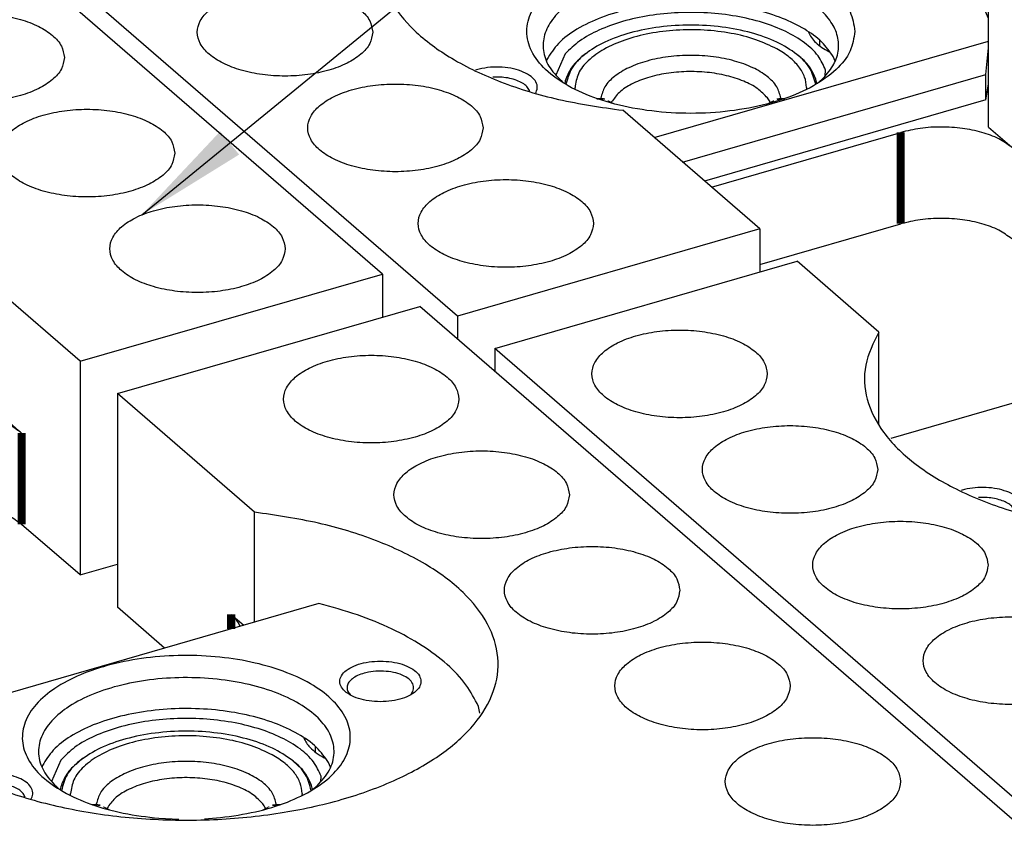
# Model space of a CAD drawing. Header units: inches. Extents: x -28 to 813, y -36 to 558.
# Tile 77 of 93: x 597 to 627, y 411 to 436. Entities that reach past the tile are written whole.
import ezdxf

# ---------------------------------------------------------------- set-up
doc = ezdxf.new("R2010")
doc.units = ezdxf.units.IN
doc.layers.add('1', color=7, linetype='Continuous')
doc.dimstyles.get("Standard").update_dxf_attribs({"dimtxt": 0.18, "dimasz": 0.18, "dimexe": 0.18, "dimexo": 0.0625, "dimgap": 0.09, "dimtad": 0, "dimtih": 1, "dimtoh": 1, "dimdec": 4, "dimzin": 0, "dimdsep": 46, "dimtxsty": 'Standard', "dimcen": 0.09, "dimadec": 0, "dimazin": 0, "dimtfac": 1, "dimtdec": 4, "dimtofl": 0, "dimtmove": 0, "dimatfit": 3, "dimfxl": 1, "dimtolj": 1, "dimtzin": 0, "dimarcsym": 0})

# ---------------------------------------------------------------- blocks, each defined once
blk = doc.blocks.new('N2605-44106__79', base_point=(551.587, 418.028))
at = {"color": 7, "linetype": 'Continuous'}
for p, q in [((607.764, 428.465), (579.764, 452.714)), ((598.455, 425.777), (607.764, 428.465)), ((607.764, 428.465), (607.764, 427.137)), ((598.455, 425.777), (595.937, 427.958)), ((598.455, 425.777), (598.455, 419.196)), ((595.937, 424.19), (596.655, 423.569)), ((598.455, 419.196), (596.655, 420.754)), ((598.455, 419.196), (599.605, 419.527))]:
    blk.add_line(p, q, dxfattribs=at)
at = {"color": 3, "linetype": 'Continuous', "const_width": 0.25}
blk.add_lwpolyline([(596.655, 423.569), (596.655, 420.754)], dxfattribs=at)
at = {"color": 7, "linetype": 'Continuous'}
for points, knots in [([(597.97, 435.135), (597.95, 435.256), (597.905, 435.518), (597.596, 435.847), (597.163, 436.119), (596.603, 436.326), (595.96, 436.456), (595.27, 436.5), (594.581, 436.456), (593.937, 436.326), (593.379, 436.119), (592.941, 435.847), (592.647, 435.518), (592.535, 435.135), (592.647, 434.751), (592.941, 434.423), (593.379, 434.151), (593.937, 433.944), (594.581, 433.814), (595.27, 433.77), (595.96, 433.814), (596.603, 433.944), (597.163, 434.151), (597.596, 434.423), (597.905, 434.751), (597.95, 435.014), (597.97, 435.135)], [0, 0, 0, 0, 0.361315, 0.784122, 1.296258, 1.895189, 2.560197, 3.260521, 3.960845, 4.625852, 5.224784, 5.736919, 6.159727, 6.521042, 6.882357, 7.305164, 7.8173, 8.416231, 9.081239, 9.781563, 10.481886, 11.146894, 11.745825, 12.257961, 12.680769, 13.042084, 13.042084, 13.042084, 13.042084]), ([(601.37, 432.19), (601.35, 432.311), (601.305, 432.574), (600.996, 432.903), (600.563, 433.175), (600.003, 433.382), (599.36, 433.511), (598.67, 433.555), (597.981, 433.511), (597.337, 433.382), (596.779, 433.175), (596.341, 432.903), (596.047, 432.574), (595.935, 432.19), (596.047, 431.807), (596.341, 431.478), (596.779, 431.206), (597.337, 430.999), (597.981, 430.87), (598.67, 430.825), (599.36, 430.87), (600.003, 430.999), (600.563, 431.206), (600.996, 431.478), (601.305, 431.807), (601.35, 432.069), (601.37, 432.19)], [0, 0, 0, 0, 0.361315, 0.784122, 1.296258, 1.895189, 2.560197, 3.260521, 3.960845, 4.625852, 5.224784, 5.736919, 6.159727, 6.521042, 6.882357, 7.305164, 7.8173, 8.416231, 9.081239, 9.781563, 10.481886, 11.146894, 11.745825, 12.257961, 12.680769, 13.042084, 13.042084, 13.042084, 13.042084]), ([(604.77, 429.246), (604.75, 429.367), (604.705, 429.629), (604.396, 429.958), (603.963, 430.23), (603.403, 430.437), (602.76, 430.567), (602.07, 430.611), (601.381, 430.567), (600.737, 430.437), (600.179, 430.23), (599.741, 429.958), (599.447, 429.629), (599.335, 429.246), (599.447, 428.862), (599.741, 428.534), (600.179, 428.262), (600.737, 428.055), (601.381, 427.925), (602.07, 427.881), (602.76, 427.925), (603.403, 428.055), (603.963, 428.262), (604.396, 428.534), (604.705, 428.862), (604.75, 429.125), (604.77, 429.246)], [0, 0, 0, 0, 0.361315, 0.784122, 1.296258, 1.895189, 2.560197, 3.260521, 3.960845, 4.625852, 5.224784, 5.736919, 6.159727, 6.521042, 6.882357, 7.305164, 7.8173, 8.416231, 9.081239, 9.781563, 10.481886, 11.146894, 11.745825, 12.257961, 12.680769, 13.042084, 13.042084, 13.042084, 13.042084]), ([(596.655, 423.569), (596.526, 423.661), (596.246, 423.862), (595.722, 424.045), (595.128, 424.168), (594.49, 424.206), (593.85, 424.172), (593.44, 424.074), (593.24, 424.026)], [0, 0, 0, 0, 0.4742, 1.028766, 1.644514, 2.292962, 2.941409, 3.557157, 3.557157, 3.557157, 3.557157]), ([(596.655, 420.754), (596.526, 420.847), (596.246, 421.047), (595.722, 421.23), (595.128, 421.353), (594.49, 421.392), (593.85, 421.357), (593.44, 421.259), (593.24, 421.212)], [0, 0, 0, 0, 0.4742, 1.028766, 1.644514, 2.292962, 2.941409, 3.557157, 3.557157, 3.557157, 3.557157])]:
    blk.add_open_spline(points, degree=3, knots=knots, dxfattribs=at)
blk = doc.blocks.new('N2605-64106__80', base_point=(551.587, 418.028))
blk.add_blockref('N2605-44106__79', (551.587, 418.028))
blk = doc.blocks.new('N2605-23205_2_2__81', base_point=(592.938, 411.671))
at = {"color": 7, "linetype": 'Continuous'}
for p, q in [((605.807, 418.316), (592.938, 414.601)), ((606.735, 415.552), (606.786, 415.494)), ((610.768, 414.941), (610.725, 415.149)), ((605.701, 413.74), (605.701, 413.909)), ((597.296, 413.327), (597.283, 413.289)), ((606.168, 413.278), (606.108, 413.419)), ((595.206, 413.031), (595.097, 412.999)), ((595.737, 412.786), (595.631, 412.781)), ((597.785, 412.623), (597.806, 412.607)), ((605.623, 412.594), (605.758, 412.706)), ((596.762, 412.348), (596.738, 412.409)), ((596.952, 412.303), (596.982, 412.362)), ((602.287, 411.687), (602.775, 411.723)), ((600.883, 411.703), (601.496, 411.671))]:
    blk.add_line(p, q, dxfattribs=at)
for points, knots in [([(610.725, 415.149), (610.605, 415.377), (610.352, 415.858), (609.744, 416.479), (608.976, 417.054), (608.044, 417.559), (606.976, 417.996), (606.206, 418.207), (605.807, 418.316)], [0, 0, 0, 0, 0.768013, 1.623022, 2.578862, 3.637745, 4.793268, 6.032804, 6.032804, 6.032804, 6.032804]), ([(602.775, 411.723), (603.139, 411.774), (603.84, 411.872), (604.811, 412.168), (605.631, 412.558), (606.262, 413.035), (606.675, 413.585), (606.824, 414.197), (606.671, 414.809), (606.254, 415.358), (605.62, 415.834), (604.798, 416.224), (603.825, 416.513), (602.749, 416.687), (601.621, 416.739), (600.498, 416.664), (599.437, 416.468), (598.489, 416.159), (597.699, 415.752), (597.103, 415.263), (596.731, 414.7), (596.632, 414.082), (596.834, 413.478), (597.29, 412.941), (597.958, 412.479), (598.809, 412.107), (599.803, 411.83), (600.515, 411.747), (600.883, 411.703)], [0, 0, 0, 0, 1.100599, 2.121235, 3.030568, 3.811893, 4.47246, 5.055432, 5.639012, 6.301078, 7.084227, 7.995288, 9.017294, 10.118749, 11.259769, 12.396722, 13.486352, 14.489943, 15.378147, 16.137566, 16.780741, 17.357679, 17.949847, 18.630638, 19.435879, 20.367517, 21.405568, 22.516732, 22.516732, 22.516732, 22.516732]), ([(608.951, 415.918), (608.94, 415.979), (608.914, 416.114), (608.744, 416.276), (608.51, 416.405), (608.212, 416.497), (607.876, 416.545), (607.526, 416.545), (607.19, 416.497), (606.893, 416.405), (606.656, 416.276), (606.495, 416.114), (606.431, 415.918), (606.495, 415.722), (606.656, 415.56), (606.893, 415.431), (607.19, 415.339), (607.526, 415.291), (607.876, 415.291), (608.212, 415.339), (608.51, 415.431), (608.744, 415.56), (608.914, 415.722), (608.94, 415.857), (608.951, 415.918)], [0, 0, 0, 0, 0.183218, 0.402375, 0.671372, 0.985752, 1.330787, 1.686574, 2.031608, 2.345988, 2.614985, 2.834142, 3.01736, 3.200578, 3.419735, 3.688733, 4.003113, 4.348147, 4.703934, 5.048969, 5.363348, 5.632346, 5.851502, 6.034721, 6.034721, 6.034721, 6.034721]), ([(605.758, 412.706), (605.897, 412.859), (606.158, 413.147), (606.318, 413.709), (606.204, 414.271), (605.839, 414.779), (605.271, 415.217), (604.528, 415.577), (603.643, 415.845), (602.661, 416.006), (601.631, 416.054), (600.606, 415.985), (599.638, 415.804), (598.777, 415.518), (598.063, 415.143), (597.53, 414.692), (597.206, 414.172), (597.142, 413.605), (597.351, 413.052), (597.633, 412.773), (597.785, 412.623)], [0, 0, 0, 0, 0.615523, 1.152744, 1.682608, 2.280067, 2.988103, 3.814976, 4.745636, 5.750867, 6.793315, 7.831995, 8.826278, 9.739928, 10.545787, 11.232243, 11.813069, 12.338178, 12.885186, 13.519927, 13.519927, 13.519927, 13.519927]), ([(607.255, 416.184), (607.184, 416.165), (607.051, 416.127), (606.88, 416.038), (606.752, 415.93), (606.678, 415.805), (606.669, 415.667), (606.713, 415.591), (606.735, 415.552)], [0, 0, 0, 0, 0.2199193, 0.4131494, 0.5763672, 0.7133319, 0.837945, 0.9709822, 0.9709822, 0.9709822, 0.9709822]), ([(608.618, 415.494), (608.657, 415.542), (608.731, 415.631), (608.728, 415.818), (608.612, 415.975), (608.421, 416.099), (608.167, 416.189), (607.872, 416.236), (607.56, 416.241), (607.356, 416.203), (607.255, 416.184)], [0, 0, 0, 0, 0.178951, 0.337449, 0.517144, 0.742648, 1.014452, 1.319027, 1.63599, 1.94275, 1.94275, 1.94275, 1.94275]), ([(606.108, 413.419), (605.992, 413.581), (605.738, 413.934), (605.147, 414.33), (604.418, 414.665), (603.559, 414.909), (602.616, 415.057), (601.631, 415.1), (600.651, 415.037), (599.721, 414.869), (598.883, 414.608), (598.182, 414.259), (597.622, 413.849), (597.398, 413.491), (597.296, 413.327)], [0, 0, 0, 0, 0.594416, 1.293854, 2.100457, 2.998671, 3.962015, 4.957633, 5.949816, 6.903151, 7.785704, 8.572674, 9.251266, 9.828007, 9.828007, 9.828007, 9.828007]), ([(596.982, 412.362), (596.992, 412.42), (597.013, 412.54), (596.912, 412.719), (596.737, 412.864), (596.492, 412.98), (596.197, 413.06), (595.87, 413.097), (595.533, 413.094), (595.313, 413.051), (595.206, 413.031)], [0, 0, 0, 0, 0.170988, 0.355642, 0.579928, 0.850321, 1.159905, 1.494328, 1.835529, 2.164526, 2.164526, 2.164526, 2.164526]), ([(596.738, 412.409), (596.713, 412.445), (596.656, 412.525), (596.525, 412.614), (596.362, 412.69), (596.17, 412.745), (595.959, 412.78), (595.812, 412.784), (595.737, 412.786)], [0, 0, 0, 0, 0.133001, 0.289431, 0.46989, 0.670996, 0.886902, 1.110315, 1.110315, 1.110315, 1.110315])]:
    blk.add_open_spline(points, degree=3, knots=knots, dxfattribs=at)
blk = doc.blocks.new('N2605-21705_2__87', base_point=(597.881, 411.865))
at = {"color": 7, "linetype": 'Continuous'}
for p, q in [((598.164, 412.405), (598.161, 412.461)), ((605.29, 412.461), (605.287, 412.41))]:
    blk.add_line(p, q, dxfattribs=at)
at = {"color": 3, "linetype": 'Continuous', "const_width": 0.25}
for points in [[(598.954, 412.139), (598.952, 412.088)], [(599.287, 412.018), (599.273, 411.99)], [(604.178, 411.991), (604.164, 412.018)], [(604.5, 412.084), (604.497, 412.139)]]:
    blk.add_lwpolyline(points, dxfattribs=at)
at = {"color": 7, "linetype": 'Continuous'}
for points, knots in [([(605.57, 412.562), (605.525, 412.728), (605.427, 413.09), (604.971, 413.529), (604.353, 413.896), (603.57, 414.173), (602.677, 414.347), (601.726, 414.406), (600.774, 414.347), (599.882, 414.173), (599.098, 413.896), (598.481, 413.529), (598.024, 413.09), (597.926, 412.728), (597.881, 412.562)], [0, 0, 0, 0, 0.508417, 1.108574, 1.82938, 2.664027, 3.584361, 4.550272, 5.516185, 6.436525, 7.271182, 7.991999, 8.592167, 9.10059, 9.10059, 9.10059, 9.10059]), ([(604.374, 413.653), (604.162, 413.755), (603.712, 413.969), (602.953, 414.15), (602.131, 414.249), (601.284, 414.246), (600.463, 414.145), (599.712, 413.952), (599.069, 413.675), (598.578, 413.329), (598.232, 412.922), (598.184, 412.607), (598.161, 412.461)], [0, 0, 0, 0, 0.704058, 1.489991, 2.328696, 3.185077, 4.022193, 4.805119, 5.505115, 6.104968, 6.607045, 7.044415, 7.044415, 7.044415, 7.044415]), ([(605.29, 412.461), (605.277, 412.572), (605.251, 412.803), (605.054, 413.123), (604.76, 413.418), (604.508, 413.572), (604.374, 413.653)], [0, 0, 0, 0, 0.330202, 0.690577, 1.101404, 1.571073, 1.571073, 1.571073, 1.571073])]:
    blk.add_open_spline(points, degree=3, knots=knots, dxfattribs=at)
at = {"color": 3, "linetype": 'Continuous'}
for points, knots in [([(604.497, 412.139), (604.464, 412.259), (604.393, 412.52), (604.064, 412.836), (603.619, 413.101), (603.055, 413.301), (602.411, 413.426), (601.726, 413.468), (601.04, 413.426), (600.396, 413.301), (599.832, 413.101), (599.387, 412.836), (599.058, 412.52), (598.987, 412.259), (598.954, 412.139)], [0, 0, 0, 0, 0.366456, 0.799037, 1.318579, 1.920174, 2.58353, 3.279736, 3.975943, 4.639302, 5.240904, 5.760453, 6.193041, 6.5595, 6.5595, 6.5595, 6.5595]), ([(604.083, 412.144), (603.988, 412.242), (603.779, 412.459), (603.337, 412.677), (602.812, 412.846), (602.218, 412.943), (601.595, 412.965), (600.98, 412.911), (600.409, 412.785), (599.921, 412.59), (599.525, 412.348), (599.361, 412.121), (599.287, 412.018)], [0, 0, 0, 0, 0.408951, 0.896603, 1.454705, 2.063011, 2.69467, 3.320117, 3.910491, 4.441165, 4.896094, 5.27431, 5.27431, 5.27431, 5.27431]), ([(604.164, 412.018), (604.152, 412.039), (604.128, 412.083), (604.098, 412.123), (604.083, 412.144)], [0, 0, 0, 0, 0.0736582, 0.1500039, 0.1500039, 0.1500039, 0.1500039])]:
    blk.add_open_spline(points, degree=3, knots=knots, dxfattribs=at)
blk = doc.blocks.new('N2605-44106__88', base_point=(580.737, 386.833))
at = {"color": 7, "linetype": 'Continuous'}
for p, q in [((599.605, 424.781), (608.914, 427.469)), ((636.914, 403.22), (608.914, 427.469)), ((603.822, 421.129), (599.605, 424.781)), ((599.605, 424.781), (599.605, 418.2)), ((603.822, 417.743), (603.822, 421.129)), ((601.055, 416.944), (599.605, 418.2)), ((603.105, 417.983), (603.492, 417.647)), ((603.381, 417.628), (603.385, 417.616)), ((605.341, 414.188), (605.348, 414.167)), ((598.549, 413.549), (598.51, 413.519)), ((598.567, 413.561), (598.549, 413.549)), ((605.975, 413.568), (606.018, 413.548)), ((597.858, 413.496), (597.57, 412.839)), ((598.486, 413.501), (598.375, 413.416)), ((605.021, 413.461), (604.963, 413.503)), ((605.865, 412.827), (605.876, 413)), ((597.858, 412.669), (597.843, 412.585)), ((605.609, 412.586), (605.579, 412.717))]:
    blk.add_line(p, q, dxfattribs=at)
at = {"color": 3, "linetype": 'Continuous', "const_width": 0.25}
blk.add_lwpolyline([(603.105, 417.983), (603.105, 417.536)], dxfattribs=at)
at = {"color": 7, "linetype": 'Continuous'}
for points, knots in [([(610.12, 424.613), (610.1, 424.734), (610.055, 424.996), (609.746, 425.325), (609.313, 425.597), (608.753, 425.804), (608.11, 425.934), (607.42, 425.978), (606.731, 425.934), (606.087, 425.804), (605.529, 425.597), (605.091, 425.325), (604.797, 424.996), (604.685, 424.613), (604.797, 424.229), (605.091, 423.901), (605.529, 423.628), (606.087, 423.422), (606.731, 423.292), (607.42, 423.248), (608.11, 423.292), (608.753, 423.422), (609.313, 423.628), (609.746, 423.901), (610.055, 424.229), (610.1, 424.492), (610.12, 424.613)], [0, 0, 0, 0, 0.361315, 0.784122, 1.296258, 1.895189, 2.560197, 3.260521, 3.960845, 4.625852, 5.224784, 5.736919, 6.159727, 6.521042, 6.882357, 7.305164, 7.8173, 8.416231, 9.081239, 9.781563, 10.481886, 11.146894, 11.745825, 12.257961, 12.680769, 13.042084, 13.042084, 13.042084, 13.042084]), ([(613.52, 421.668), (613.5, 421.789), (613.455, 422.052), (613.146, 422.38), (612.713, 422.653), (612.153, 422.859), (611.51, 422.989), (610.82, 423.033), (610.131, 422.989), (609.487, 422.859), (608.929, 422.653), (608.491, 422.38), (608.197, 422.052), (608.085, 421.668), (608.197, 421.285), (608.491, 420.956), (608.929, 420.684), (609.487, 420.477), (610.131, 420.347), (610.82, 420.303), (611.51, 420.347), (612.153, 420.477), (612.713, 420.684), (613.146, 420.956), (613.455, 421.285), (613.5, 421.547), (613.52, 421.668)], [0, 0, 0, 0, 0.361315, 0.784122, 1.296258, 1.895189, 2.560197, 3.260521, 3.960845, 4.625852, 5.224784, 5.736919, 6.159727, 6.521042, 6.882357, 7.305164, 7.8173, 8.416231, 9.081239, 9.781563, 10.481886, 11.146894, 11.745825, 12.257961, 12.680769, 13.042084, 13.042084, 13.042084, 13.042084]), ([(592.564, 417.879), (592.397, 417.546), (592.071, 416.897), (592.144, 415.757), (592.694, 414.705), (593.663, 413.77), (594.989, 412.973), (596.618, 412.337), (598.48, 411.888), (600.49, 411.647), (602.557, 411.625), (604.586, 411.824), (606.484, 412.233), (608.165, 412.835), (609.555, 413.603), (610.597, 414.512), (611.239, 415.544), (611.399, 416.667), (611.039, 417.764), (610.233, 418.749), (609.049, 419.606), (607.537, 420.31), (605.763, 420.85), (604.485, 421.034), (603.822, 421.129)], [0, 0, 0, 0, 1.101153, 2.146265, 3.276588, 4.59339, 6.134789, 7.89074, 9.820504, 11.864503, 13.952631, 16.011009, 17.968283, 19.762231, 21.347634, 22.707244, 23.868164, 24.919255, 25.998678, 27.230556, 28.67831, 30.349337, 32.213818, 34.218788, 34.218788, 34.218788, 34.218788]), ([(616.92, 418.724), (616.9, 418.845), (616.855, 419.107), (616.546, 419.436), (616.113, 419.708), (615.553, 419.915), (614.91, 420.045), (614.22, 420.089), (613.531, 420.045), (612.887, 419.915), (612.329, 419.708), (611.891, 419.436), (611.597, 419.107), (611.485, 418.724), (611.597, 418.34), (611.891, 418.012), (612.329, 417.739), (612.887, 417.533), (613.531, 417.403), (614.22, 417.359), (614.91, 417.403), (615.553, 417.533), (616.113, 417.739), (616.546, 418.012), (616.855, 418.34), (616.9, 418.603), (616.92, 418.724)], [0, 0, 0, 0, 0.361315, 0.784122, 1.296258, 1.895189, 2.560197, 3.260521, 3.960845, 4.625852, 5.224784, 5.736919, 6.159727, 6.521042, 6.882357, 7.305164, 7.8173, 8.416231, 9.081239, 9.781563, 10.481886, 11.146894, 11.745825, 12.257961, 12.680769, 13.042084, 13.042084, 13.042084, 13.042084]), ([(603.381, 417.628), (603.347, 417.691), (603.275, 417.825), (603.163, 417.928), (603.105, 417.983)], [0, 0, 0, 0, 0.2138001, 0.4525062, 0.4525062, 0.4525062, 0.4525062]), ([(620.32, 415.779), (620.3, 415.9), (620.255, 416.163), (619.946, 416.491), (619.513, 416.764), (618.953, 416.97), (618.31, 417.1), (617.62, 417.144), (616.931, 417.1), (616.287, 416.97), (615.729, 416.764), (615.291, 416.491), (614.997, 416.163), (614.885, 415.779), (614.997, 415.396), (615.291, 415.067), (615.729, 414.795), (616.287, 414.588), (616.931, 414.458), (617.62, 414.414), (618.31, 414.458), (618.953, 414.588), (619.513, 414.795), (619.946, 415.067), (620.255, 415.396), (620.3, 415.658), (620.32, 415.779)], [0, 0, 0, 0, 0.361315, 0.784122, 1.296258, 1.895189, 2.560197, 3.260521, 3.960845, 4.625852, 5.224784, 5.736919, 6.159727, 6.521042, 6.882357, 7.305164, 7.8173, 8.416231, 9.081239, 9.781563, 10.481886, 11.146894, 11.745825, 12.257961, 12.680769, 13.042084, 13.042084, 13.042084, 13.042084]), ([(605.876, 413), (605.807, 413.151), (605.657, 413.48), (605.21, 413.874), (604.631, 414.217), (603.918, 414.487), (603.109, 414.677), (602.237, 414.778), (601.342, 414.785), (600.464, 414.697), (599.643, 414.52), (598.918, 414.257), (598.304, 413.935), (597.999, 413.635), (597.858, 413.496)], [0, 0, 0, 0, 0.495211, 1.072726, 1.746679, 2.511666, 3.349831, 4.235653, 5.139338, 6.0296, 6.876268, 7.653024, 8.340669, 8.931643, 8.931643, 8.931643, 8.931643]), ([(605.348, 414.167), (605.371, 414.119), (605.419, 414.017), (605.493, 413.933), (605.532, 413.889)], [0, 0, 0, 0, 0.1605182, 0.3350856, 0.3350856, 0.3350856, 0.3350856]), ([(623.72, 412.835), (623.7, 412.956), (623.655, 413.218), (623.346, 413.547), (622.913, 413.819), (622.353, 414.026), (621.71, 414.156), (621.02, 414.2), (620.331, 414.156), (619.687, 414.026), (619.129, 413.819), (618.691, 413.547), (618.397, 413.218), (618.285, 412.835), (618.397, 412.451), (618.691, 412.123), (619.129, 411.85), (619.687, 411.644), (620.331, 411.514), (621.02, 411.47), (621.71, 411.514), (622.353, 411.644), (622.913, 411.85), (623.346, 412.123), (623.655, 412.451), (623.7, 412.714), (623.72, 412.835)], [0, 0, 0, 0, 0.361315, 0.784122, 1.296258, 1.895189, 2.560197, 3.260521, 3.960845, 4.625852, 5.224784, 5.736919, 6.159727, 6.521042, 6.882357, 7.305164, 7.8173, 8.416231, 9.081239, 9.781563, 10.481886, 11.146894, 11.745825, 12.257961, 12.680769, 13.042084, 13.042084, 13.042084, 13.042084]), ([(605.532, 413.889), (605.595, 413.83), (605.729, 413.704), (605.89, 413.615), (605.975, 413.568)], [0, 0, 0, 0, 0.2587853, 0.5493449, 0.5493449, 0.5493449, 0.5493449]), ([(598.375, 413.416), (598.252, 413.303), (598.023, 413.093), (597.91, 412.803), (597.858, 412.669)], [0, 0, 0, 0, 0.4917187, 0.9189659, 0.9189659, 0.9189659, 0.9189659]), ([(605.579, 412.717), (605.52, 412.852), (605.392, 413.142), (605.15, 413.35), (605.021, 413.461)], [0, 0, 0, 0, 0.4363266, 0.9408797, 0.9408797, 0.9408797, 0.9408797])]:
    blk.add_open_spline(points, degree=3, knots=knots, dxfattribs=at)
blk = doc.blocks.new('N2605-64106_2__90', base_point=(580.737, 386.833))
for name, p in [('N2605-44106__88', (580.737, 386.833)), ('N2605-21705_2__87', (597.881, 411.865))]:
    blk.add_blockref(name, p)
blk = doc.blocks.new('N2605-61205_4', base_point=(542.979, 365.969))
for name, p in [('N2605-64106__80', (551.587, 418.028)), ('N2605-64106_2__90', (580.737, 386.833)), ('N2605-23205_2_2__81', (592.938, 411.671))]:
    blk.add_blockref(name, p)
blk = doc.blocks.new('N2605-23205_2_2__92', base_point=(623.422, 420.471))
at = {"color": 7, "linetype": 'Continuous'}
for p, q in [((636.291, 427.116), (623.422, 423.401)), ((637.219, 424.352), (637.27, 424.294)), ((641.252, 423.741), (641.209, 423.949)), ((636.185, 422.54), (636.185, 422.709)), ((627.78, 422.127), (627.767, 422.089)), ((636.652, 422.078), (636.592, 422.219)), ((625.69, 421.831), (625.581, 421.799)), ((626.222, 421.586), (626.115, 421.581)), ((628.269, 421.423), (628.29, 421.407)), ((636.107, 421.394), (636.242, 421.506)), ((627.246, 421.148), (627.222, 421.209)), ((627.437, 421.103), (627.466, 421.162)), ((631.367, 420.503), (631.98, 420.471)), ((632.771, 420.487), (633.26, 420.523))]:
    blk.add_line(p, q, dxfattribs=at)
for points, knots in [([(641.209, 423.949), (641.089, 424.177), (640.836, 424.658), (640.228, 425.279), (639.46, 425.854), (638.528, 426.359), (637.46, 426.796), (636.69, 427.007), (636.291, 427.116)], [0, 0, 0, 0, 0.768012, 1.623022, 2.578862, 3.637744, 4.793267, 6.032803, 6.032803, 6.032803, 6.032803]), ([(633.26, 420.523), (633.623, 420.574), (634.325, 420.672), (635.295, 420.968), (636.115, 421.358), (636.746, 421.835), (637.159, 422.385), (637.308, 422.997), (637.155, 423.609), (636.738, 424.158), (636.104, 424.634), (635.282, 425.024), (634.309, 425.313), (633.233, 425.487), (632.105, 425.539), (630.983, 425.464), (629.921, 425.268), (628.973, 424.959), (628.183, 424.552), (627.587, 424.063), (627.215, 423.5), (627.116, 422.882), (627.319, 422.278), (627.774, 421.741), (628.442, 421.279), (629.293, 420.907), (630.287, 420.63), (630.999, 420.547), (631.367, 420.503)], [0, 0, 0, 0, 1.100599, 2.121234, 3.030567, 3.811892, 4.472459, 5.055431, 5.63901, 6.301076, 7.084225, 7.995286, 9.017293, 10.118748, 11.259767, 12.39672, 13.48635, 14.489941, 15.378145, 16.137564, 16.780739, 17.357677, 17.949844, 18.630635, 19.435876, 20.367514, 21.405565, 22.516728, 22.516728, 22.516728, 22.516728]), ([(639.435, 424.718), (639.424, 424.779), (639.398, 424.914), (639.228, 425.076), (638.994, 425.205), (638.696, 425.297), (638.36, 425.345), (638.01, 425.345), (637.674, 425.297), (637.377, 425.205), (637.14, 425.076), (636.979, 424.914), (636.915, 424.718), (636.979, 424.522), (637.14, 424.36), (637.377, 424.231), (637.674, 424.139), (638.01, 424.091), (638.36, 424.091), (638.696, 424.139), (638.994, 424.231), (639.228, 424.36), (639.398, 424.522), (639.424, 424.657), (639.435, 424.718)], [0, 0, 0, 0, 0.183218, 0.402375, 0.671372, 0.985752, 1.330787, 1.686574, 2.031608, 2.345988, 2.614985, 2.834142, 3.01736, 3.200578, 3.419735, 3.688733, 4.003113, 4.348147, 4.703934, 5.048969, 5.363348, 5.632346, 5.851502, 6.034721, 6.034721, 6.034721, 6.034721]), ([(636.242, 421.506), (636.381, 421.659), (636.642, 421.947), (636.802, 422.509), (636.688, 423.071), (636.323, 423.579), (635.755, 424.017), (635.012, 424.377), (634.127, 424.645), (633.145, 424.806), (632.115, 424.854), (631.09, 424.785), (630.123, 424.604), (629.261, 424.318), (628.547, 423.943), (628.014, 423.492), (627.69, 422.972), (627.626, 422.405), (627.835, 421.852), (628.117, 421.573), (628.269, 421.423)], [0, 0, 0, 0, 0.615522, 1.152743, 1.682607, 2.280066, 2.988102, 3.814976, 4.745635, 5.750866, 6.793314, 7.831993, 8.826277, 9.739926, 10.545785, 11.232241, 11.813066, 12.338175, 12.885183, 13.519923, 13.519923, 13.519923, 13.519923]), ([(637.739, 424.984), (637.668, 424.965), (637.535, 424.927), (637.364, 424.838), (637.236, 424.73), (637.163, 424.605), (637.153, 424.467), (637.197, 424.391), (637.219, 424.352)], [0, 0, 0, 0, 0.2199231, 0.4131563, 0.5763761, 0.7133423, 0.8379572, 0.9709976, 0.9709976, 0.9709976, 0.9709976]), ([(639.102, 424.294), (639.142, 424.342), (639.215, 424.431), (639.212, 424.618), (639.096, 424.775), (638.905, 424.899), (638.651, 424.989), (638.356, 425.036), (638.044, 425.041), (637.84, 425.003), (637.739, 424.984)], [0, 0, 0, 0, 0.178954, 0.337453, 0.517147, 0.74265, 1.014454, 1.31903, 1.635995, 1.942756, 1.942756, 1.942756, 1.942756]), ([(636.592, 422.219), (636.476, 422.381), (636.223, 422.734), (635.631, 423.13), (634.902, 423.465), (634.043, 423.709), (633.1, 423.857), (632.115, 423.9), (631.135, 423.837), (630.205, 423.669), (629.367, 423.408), (628.666, 423.059), (628.106, 422.649), (627.882, 422.291), (627.78, 422.127)], [0, 0, 0, 0, 0.594416, 1.293854, 2.100456, 2.99867, 3.962013, 4.957631, 5.949814, 6.903148, 7.7857, 8.57267, 9.251262, 9.828004, 9.828004, 9.828004, 9.828004]), ([(627.466, 421.162), (627.476, 421.22), (627.497, 421.34), (627.396, 421.519), (627.221, 421.664), (626.976, 421.78), (626.681, 421.86), (626.354, 421.897), (626.017, 421.894), (625.798, 421.851), (625.69, 421.831)], [0, 0, 0, 0, 0.170986, 0.35564, 0.579926, 0.850317, 1.159899, 1.49432, 1.835519, 2.164514, 2.164514, 2.164514, 2.164514]), ([(627.222, 421.209), (627.197, 421.245), (627.141, 421.325), (627.009, 421.414), (626.846, 421.49), (626.654, 421.545), (626.443, 421.58), (626.296, 421.584), (626.222, 421.586)], [0, 0, 0, 0, 0.133001, 0.289431, 0.46989, 0.670996, 0.886902, 1.110314, 1.110314, 1.110314, 1.110314])]:
    blk.add_open_spline(points, degree=3, knots=knots, dxfattribs=at)
blk = doc.blocks.new('N2605-23205__95', base_point=(608.235, 431.327))
at = {"color": 7, "linetype": 'Continuous'}
for p, q in [((608.452, 437.27), (608.235, 436.626)), ((622.297, 437.264), (622.322, 437.24)), ((624.149, 437.241), (624.183, 437.276)), ((626.421, 436.34), (625.948, 437.453)), ((616.13, 432.67), (626.421, 435.64)), ((621.235, 435.488), (621.235, 435.657)), ((626.344, 434.608), (626.421, 435.434)), ((612.83, 435.074), (612.817, 435.037)), ((621.702, 435.025), (621.642, 435.166)), ((610.659, 434.756), (610.63, 434.747)), ((611.197, 434.531), (611.165, 434.528)), ((617.005, 431.912), (626.344, 434.608)), ((621.157, 434.342), (621.292, 434.453)), ((626.344, 433.828), (626.344, 434.608)), ((613.319, 434.37), (613.34, 434.354)), ((626.344, 433.828), (626.421, 434.312)), ((612.296, 434.095), (612.29, 434.119)), ((612.488, 434.05), (612.497, 434.064)), ((626.344, 433.828), (617.68, 431.327))]:
    blk.add_line(p, q, dxfattribs=at)
for points, knots in [([(625.948, 437.453), (625.688, 437.757), (625.125, 438.417), (623.923, 439.153), (622.473, 439.772), (620.794, 440.222), (618.968, 440.494), (617.069, 440.572), (615.178, 440.455), (613.376, 440.146), (611.735, 439.662), (610.337, 439.013), (609.195, 438.251), (608.687, 437.579), (608.452, 437.27)], [0, 0, 0, 0, 1.194879, 2.587328, 4.173078, 5.921006, 7.7831, 9.701366, 11.613329, 13.457003, 15.175924, 16.724831, 18.077042, 19.235246, 19.235246, 19.235246, 19.235246]), ([(622.31, 435.94), (622.277, 436.148), (622.208, 436.596), (621.715, 437.174), (621.015, 437.665), (620.099, 438.057), (619.03, 438.33), (617.861, 438.471), (616.658, 438.471), (615.489, 438.33), (614.42, 438.057), (613.507, 437.665), (612.798, 437.174), (612.328, 436.596), (612.154, 435.94), (612.328, 435.284), (612.798, 434.706), (613.507, 434.215), (614.42, 433.823), (615.489, 433.55), (616.658, 433.409), (617.861, 433.409), (619.03, 433.55), (620.099, 433.823), (621.015, 434.215), (621.715, 434.706), (622.208, 435.284), (622.277, 435.732), (622.31, 435.94)], [0, 0, 0, 0, 0.621835, 1.33619, 2.190142, 3.186793, 4.301265, 5.492251, 6.709672, 7.900659, 9.01513, 10.011781, 10.865732, 11.580088, 12.201923, 12.823758, 13.538113, 14.392065, 15.388716, 16.503187, 17.694174, 18.911595, 20.102581, 21.217053, 22.213704, 23.067656, 23.782011, 24.403846, 24.403846, 24.403846, 24.403846]), ([(624.485, 437.665), (624.474, 437.726), (624.448, 437.861), (624.278, 438.023), (624.044, 438.153), (623.746, 438.244), (623.41, 438.292), (623.06, 438.292), (622.724, 438.244), (622.427, 438.153), (622.19, 438.023), (622.029, 437.861), (621.965, 437.665), (622.029, 437.469), (622.19, 437.307), (622.427, 437.178), (622.724, 437.086), (623.06, 437.038), (623.41, 437.038), (623.746, 437.086), (624.044, 437.178), (624.278, 437.307), (624.448, 437.469), (624.474, 437.604), (624.485, 437.665)], [0, 0, 0, 0, 0.183218, 0.402375, 0.671372, 0.985752, 1.330787, 1.686574, 2.031608, 2.345988, 2.614985, 2.834142, 3.01736, 3.200578, 3.419735, 3.688733, 4.003113, 4.348147, 4.703934, 5.048969, 5.363348, 5.632346, 5.851502, 6.034721, 6.034721, 6.034721, 6.034721]), ([(617.45, 437.78), (617.127, 437.777), (616.49, 437.771), (615.565, 437.635), (614.714, 437.413), (613.976, 437.106), (613.379, 436.727), (612.948, 436.287), (612.708, 435.794), (612.697, 435.272), (612.912, 434.769), (613.177, 434.509), (613.319, 434.37)], [0, 0, 0, 0, 0.968629, 1.910885, 2.796088, 3.598715, 4.302116, 4.903901, 5.423678, 5.908839, 6.422683, 7.015121, 7.015121, 7.015121, 7.015121]), ([(621.292, 434.453), (621.415, 434.587), (621.648, 434.839), (621.826, 435.314), (621.805, 435.801), (621.584, 436.264), (621.192, 436.682), (620.65, 437.047), (619.977, 437.351), (619.199, 437.581), (618.345, 437.736), (617.752, 437.765), (617.45, 437.78)], [0, 0, 0, 0, 0.543237, 1.021363, 1.478308, 1.967033, 2.527361, 3.177101, 3.916137, 4.73236, 5.605945, 6.512309, 6.512309, 6.512309, 6.512309]), ([(624.183, 437.276), (624.213, 437.32), (624.27, 437.406), (624.256, 437.571), (624.154, 437.713), (623.986, 437.829), (623.765, 437.917), (623.504, 437.972), (623.223, 437.989), (622.943, 437.968), (622.685, 437.91), (622.468, 437.82), (622.305, 437.701), (622.21, 437.557), (622.205, 437.392), (622.265, 437.308), (622.297, 437.264)], [0, 0, 0, 0, 0.156489, 0.300672, 0.464018, 0.66488, 0.904782, 1.174934, 1.461043, 1.746417, 2.014465, 2.251236, 2.448603, 2.609293, 2.753256, 2.912136, 2.912136, 2.912136, 2.912136]), ([(617.45, 436.827), (617.102, 436.823), (616.416, 436.815), (615.428, 436.657), (614.531, 436.401), (613.779, 436.045), (613.177, 435.623), (612.939, 435.246), (612.83, 435.074)], [0, 0, 0, 0, 1.043821, 2.054066, 2.992877, 3.830083, 4.549024, 5.155358, 5.155358, 5.155358, 5.155358]), ([(621.642, 435.166), (621.533, 435.321), (621.295, 435.655), (620.745, 436.038), (620.067, 436.367), (619.266, 436.613), (618.381, 436.78), (617.765, 436.812), (617.45, 436.827)], [0, 0, 0, 0, 0.564053, 1.222847, 1.97955, 2.822141, 3.728973, 4.672538, 4.672538, 4.672538, 4.672538]), ([(612.497, 434.064), (612.517, 434.125), (612.556, 434.248), (612.465, 434.447), (612.284, 434.604), (612.025, 434.729), (611.709, 434.812), (611.359, 434.847), (611.002, 434.836), (610.771, 434.782), (610.659, 434.756)], [0, 0, 0, 0, 0.184567, 0.376527, 0.610818, 0.897533, 1.228773, 1.586963, 1.949977, 2.29494, 2.29494, 2.29494, 2.29494]), ([(612.29, 434.119), (612.266, 434.161), (612.215, 434.252), (612.073, 434.354), (611.895, 434.438), (611.68, 434.498), (611.444, 434.533), (611.28, 434.532), (611.197, 434.531)], [0, 0, 0, 0, 0.14145, 0.310647, 0.509648, 0.734099, 0.975866, 1.224748, 1.224748, 1.224748, 1.224748])]:
    blk.add_open_spline(points, degree=3, knots=knots, dxfattribs=at)
blk = doc.blocks.new('N2605-44106__98', base_point=(611.221, 395.341))
at = {"color": 7, "linetype": 'Continuous'}
for p, q in [((611.221, 426.172), (620.53, 428.859)), ((623.048, 426.679), (620.53, 428.859)), ((623.048, 423.839), (623.048, 426.679)), ((611.221, 426.172), (611.221, 425.472)), ((639.221, 401.923), (611.221, 426.172))]:
    blk.add_line(p, q, dxfattribs=at)
for points, knots in [([(623.048, 426.679), (622.881, 426.346), (622.555, 425.697), (622.628, 424.557), (623.178, 423.505), (624.147, 422.57), (625.473, 421.773), (627.102, 421.137), (628.964, 420.688), (630.974, 420.447), (633.042, 420.425), (635.071, 420.624), (636.968, 421.033), (638.649, 421.635), (640.039, 422.403), (641.081, 423.312), (641.723, 424.344), (641.883, 425.467), (641.523, 426.564), (640.717, 427.549), (639.533, 428.406), (638.021, 429.11), (636.247, 429.65), (634.969, 429.834), (634.306, 429.929)], [0, 0, 0, 0, 1.101153, 2.146265, 3.276588, 4.59339, 6.134789, 7.89074, 9.820504, 11.864503, 13.952631, 16.011009, 17.968283, 19.762231, 21.347634, 22.707244, 23.868164, 24.919255, 25.998678, 27.230556, 28.67831, 30.349337, 32.213818, 34.218788, 34.218788, 34.218788, 34.218788]), ([(619.615, 425.39), (619.594, 425.511), (619.549, 425.774), (619.24, 426.103), (618.807, 426.375), (618.247, 426.582), (617.604, 426.711), (616.915, 426.755), (616.226, 426.711), (615.582, 426.582), (615.024, 426.375), (614.586, 426.103), (614.291, 425.774), (614.179, 425.39), (614.291, 425.007), (614.586, 424.678), (615.024, 424.406), (615.582, 424.199), (616.226, 424.07), (616.915, 424.025), (617.604, 424.07), (618.247, 424.199), (618.807, 424.406), (619.24, 424.678), (619.549, 425.007), (619.594, 425.27), (619.615, 425.39)], [0, 0, 0, 0, 0.361315, 0.784122, 1.296258, 1.895189, 2.560197, 3.260521, 3.960845, 4.625852, 5.224784, 5.736919, 6.159727, 6.521042, 6.882357, 7.305164, 7.8173, 8.416231, 9.081239, 9.781563, 10.481886, 11.146894, 11.745825, 12.257961, 12.680769, 13.042084, 13.042084, 13.042084, 13.042084]), ([(623.015, 422.446), (622.994, 422.567), (622.949, 422.83), (622.64, 423.158), (622.207, 423.43), (621.647, 423.637), (621.004, 423.767), (620.315, 423.811), (619.626, 423.767), (618.982, 423.637), (618.424, 423.43), (617.986, 423.158), (617.691, 422.83), (617.579, 422.446), (617.691, 422.062), (617.986, 421.734), (618.424, 421.462), (618.982, 421.255), (619.626, 421.125), (620.315, 421.081), (621.004, 421.125), (621.647, 421.255), (622.207, 421.462), (622.64, 421.734), (622.949, 422.062), (622.994, 422.325), (623.015, 422.446)], [0, 0, 0, 0, 0.361315, 0.784122, 1.296258, 1.895189, 2.560197, 3.260521, 3.960845, 4.625852, 5.224784, 5.736919, 6.159727, 6.521042, 6.882357, 7.305164, 7.8173, 8.416231, 9.081239, 9.781563, 10.481886, 11.146894, 11.745825, 12.257961, 12.680769, 13.042084, 13.042084, 13.042084, 13.042084]), ([(626.415, 419.502), (626.394, 419.622), (626.349, 419.885), (626.04, 420.214), (625.607, 420.486), (625.047, 420.693), (624.404, 420.822), (623.715, 420.866), (623.026, 420.822), (622.382, 420.693), (621.824, 420.486), (621.386, 420.214), (621.091, 419.885), (620.979, 419.502), (621.091, 419.118), (621.386, 418.789), (621.824, 418.517), (622.382, 418.31), (623.026, 418.181), (623.715, 418.137), (624.404, 418.181), (625.047, 418.31), (625.607, 418.517), (626.04, 418.789), (626.349, 419.118), (626.394, 419.381), (626.415, 419.502)], [0, 0, 0, 0, 0.361315, 0.784122, 1.296258, 1.895189, 2.560197, 3.260521, 3.960845, 4.625852, 5.224784, 5.736919, 6.159727, 6.521042, 6.882357, 7.305164, 7.8173, 8.416231, 9.081239, 9.781563, 10.481886, 11.146894, 11.745825, 12.257961, 12.680769, 13.042084, 13.042084, 13.042084, 13.042084]), ([(629.815, 416.557), (629.794, 416.678), (629.749, 416.941), (629.44, 417.269), (629.007, 417.541), (628.447, 417.748), (627.804, 417.878), (627.115, 417.922), (626.426, 417.878), (625.782, 417.748), (625.224, 417.541), (624.786, 417.269), (624.491, 416.941), (624.379, 416.557), (624.491, 416.173), (624.786, 415.845), (625.224, 415.573), (625.782, 415.366), (626.426, 415.236), (627.115, 415.192), (627.804, 415.236), (628.447, 415.366), (629.007, 415.573), (629.44, 415.845), (629.749, 416.173), (629.794, 416.436), (629.815, 416.557)], [0, 0, 0, 0, 0.361315, 0.784122, 1.296258, 1.895189, 2.560197, 3.260521, 3.960845, 4.625852, 5.224784, 5.736919, 6.159727, 6.521042, 6.882357, 7.305164, 7.8173, 8.416231, 9.081239, 9.781563, 10.481886, 11.146894, 11.745825, 12.257961, 12.680769, 13.042084, 13.042084, 13.042084, 13.042084])]:
    blk.add_open_spline(points, degree=3, knots=knots, dxfattribs=at)
blk = doc.blocks.new('N2605-64106_2__99', base_point=(611.221, 395.341))
blk.add_blockref('N2605-44106__98', (611.221, 395.341))
blk = doc.blocks.new('N2605-21705__101', base_point=(613.415, 433.612))
at = {"color": 7, "linetype": 'Continuous'}
for p, q in [((613.698, 434.152), (613.695, 434.208)), ((620.824, 434.208), (620.821, 434.157))]:
    blk.add_line(p, q, dxfattribs=at)
at = {"color": 3, "linetype": 'Continuous', "const_width": 0.25}
for points in [[(614.488, 433.886), (614.486, 433.835)], [(614.821, 433.765), (614.807, 433.737)], [(619.712, 433.738), (619.699, 433.765)], [(620.034, 433.831), (620.031, 433.886)]]:
    blk.add_lwpolyline(points, dxfattribs=at)
at = {"color": 7, "linetype": 'Continuous'}
for points, knots in [([(621.104, 434.309), (621.059, 434.475), (620.961, 434.837), (620.505, 435.276), (619.887, 435.643), (619.104, 435.92), (618.211, 436.094), (617.26, 436.153), (616.308, 436.094), (615.416, 435.92), (614.632, 435.643), (614.015, 435.276), (613.559, 434.837), (613.46, 434.475), (613.415, 434.309)], [0, 0, 0, 0, 0.508417, 1.108574, 1.82938, 2.664027, 3.58436, 4.550269, 5.51618, 6.436518, 7.271174, 7.99199, 8.592157, 9.100579, 9.100579, 9.100579, 9.100579]), ([(619.908, 435.4), (619.696, 435.502), (619.247, 435.716), (618.487, 435.897), (617.665, 435.996), (616.818, 435.993), (615.997, 435.893), (615.246, 435.699), (614.604, 435.422), (614.112, 435.076), (613.766, 434.669), (613.718, 434.355), (613.695, 434.208)], [0, 0, 0, 0, 0.704057, 1.48999, 2.328694, 3.185075, 4.02219, 4.805115, 5.505111, 6.104964, 6.607042, 7.044411, 7.044411, 7.044411, 7.044411]), ([(620.824, 434.208), (620.811, 434.319), (620.785, 434.55), (620.588, 434.87), (620.294, 435.165), (620.043, 435.319), (619.908, 435.4)], [0, 0, 0, 0, 0.330201, 0.690577, 1.101403, 1.571072, 1.571072, 1.571072, 1.571072])]:
    blk.add_open_spline(points, degree=3, knots=knots, dxfattribs=at)
at = {"color": 3, "linetype": 'Continuous'}
for points, knots in [([(620.031, 433.886), (619.998, 434.006), (619.927, 434.267), (619.599, 434.583), (619.154, 434.848), (618.589, 435.048), (617.946, 435.173), (617.26, 435.215), (616.574, 435.173), (615.931, 435.048), (615.366, 434.848), (614.921, 434.583), (614.592, 434.267), (614.521, 434.006), (614.488, 433.886)], [0, 0, 0, 0, 0.366456, 0.799038, 1.318581, 1.920178, 2.583536, 3.279744, 3.975954, 4.639316, 5.240919, 5.760469, 6.193057, 6.559517, 6.559517, 6.559517, 6.559517]), ([(619.617, 433.891), (619.522, 433.989), (619.313, 434.206), (618.871, 434.424), (618.346, 434.593), (617.752, 434.69), (617.129, 434.712), (616.514, 434.658), (615.943, 434.532), (615.455, 434.337), (615.059, 434.096), (614.895, 433.868), (614.821, 433.765)], [0, 0, 0, 0, 0.408951, 0.896602, 1.454703, 2.063009, 2.694667, 3.320113, 3.910486, 4.44116, 4.896088, 5.274304, 5.274304, 5.274304, 5.274304]), ([(619.699, 433.765), (619.686, 433.787), (619.662, 433.83), (619.632, 433.87), (619.617, 433.891)], [0, 0, 0, 0, 0.0736633, 0.1500145, 0.1500145, 0.1500145, 0.1500145])]:
    blk.add_open_spline(points, degree=3, knots=knots, dxfattribs=at)
blk = doc.blocks.new('N2605-44106__103', base_point=(582.071, 426.468))
at = {"color": 7, "linetype": 'Continuous'}
for p, q in [((610.071, 427.168), (582.071, 451.416)), ((626.421, 432.99), (626.421, 436.758)), ((620.875, 435.935), (620.882, 435.914)), ((613.392, 435.243), (613.104, 434.586)), ((614.02, 435.248), (613.909, 435.163)), ((614.083, 435.296), (614.044, 435.266)), ((614.101, 435.308), (614.083, 435.296)), ((620.555, 435.208), (620.497, 435.25)), ((621.51, 435.316), (621.552, 435.295)), ((621.144, 434.333), (621.113, 434.464)), ((621.399, 434.574), (621.41, 434.747)), ((613.392, 434.416), (613.377, 434.332)), ((619.38, 429.855), (615.163, 433.508)), ((626.421, 432.99), (627.139, 432.369)), ((617.893, 431.143), (623.724, 432.826)), ((619.38, 428.758), (623.724, 430.012)), ((619.38, 429.855), (610.071, 427.168)), ((619.38, 429.855), (619.38, 428.527)), ((610.071, 427.168), (610.071, 426.468))]:
    blk.add_line(p, q, dxfattribs=at)
at = {"color": 3, "linetype": 'Continuous', "const_width": 0.25}
blk.add_lwpolyline([(623.724, 432.826), (623.724, 430.012)], dxfattribs=at)
at = {"color": 7, "linetype": 'Continuous'}
for points, knots in [([(626.421, 436.758), (626.588, 437.091), (626.915, 437.74), (626.841, 438.879), (626.291, 439.931), (625.322, 440.866), (623.996, 441.664), (622.367, 442.3), (620.506, 442.749), (618.495, 442.989), (616.428, 443.011), (614.399, 442.813), (612.501, 442.403), (610.82, 441.802), (609.43, 441.033), (608.389, 440.125), (607.747, 439.092), (607.586, 437.969), (607.946, 436.872), (608.752, 435.887), (609.936, 435.03), (611.448, 434.327), (613.222, 433.787), (614.501, 433.603), (615.163, 433.508)], [0, 0, 0, 0, 1.101153, 2.146265, 3.276588, 4.59339, 6.134789, 7.89074, 9.820504, 11.864503, 13.952631, 16.011009, 17.968283, 19.762231, 21.347634, 22.707244, 23.868164, 24.919255, 25.998678, 27.230556, 28.67831, 30.349337, 32.213818, 34.218788, 34.218788, 34.218788, 34.218788]), ([(607.465, 435.913), (607.444, 436.034), (607.399, 436.296), (607.09, 436.625), (606.657, 436.897), (606.097, 437.104), (605.454, 437.233), (604.765, 437.278), (604.076, 437.233), (603.432, 437.104), (602.874, 436.897), (602.436, 436.625), (602.141, 436.296), (602.029, 435.913), (602.141, 435.529), (602.436, 435.2), (602.874, 434.928), (603.432, 434.722), (604.076, 434.592), (604.765, 434.548), (605.454, 434.592), (606.097, 434.722), (606.657, 434.928), (607.09, 435.2), (607.399, 435.529), (607.444, 435.792), (607.465, 435.913)], [0, 0, 0, 0, 0.361315, 0.784122, 1.296258, 1.895189, 2.560197, 3.260521, 3.960845, 4.625852, 5.224784, 5.736919, 6.159727, 6.521042, 6.882357, 7.305164, 7.8173, 8.416231, 9.081239, 9.781563, 10.481886, 11.146894, 11.745825, 12.257961, 12.680769, 13.042084, 13.042084, 13.042084, 13.042084]), ([(621.41, 434.747), (621.341, 434.898), (621.191, 435.227), (620.744, 435.621), (620.166, 435.964), (619.452, 436.234), (618.643, 436.424), (617.771, 436.525), (616.876, 436.532), (615.998, 436.444), (615.177, 436.267), (614.452, 436.004), (613.838, 435.682), (613.533, 435.382), (613.392, 435.243)], [0, 0, 0, 0, 0.495211, 1.072726, 1.746678, 2.511664, 3.349828, 4.235649, 5.139334, 6.029595, 6.876262, 7.653018, 8.340662, 8.931636, 8.931636, 8.931636, 8.931636]), ([(620.882, 435.914), (620.91, 435.858), (620.968, 435.739), (621.112, 435.583), (621.293, 435.436), (621.435, 435.357), (621.51, 435.316)], [0, 0, 0, 0, 0.1884356, 0.3967088, 0.6283776, 0.8844095, 0.8844095, 0.8844095, 0.8844095]), ([(613.909, 435.163), (613.786, 435.05), (613.557, 434.84), (613.444, 434.551), (613.392, 434.416)], [0, 0, 0, 0, 0.4917101, 0.9189509, 0.9189509, 0.9189509, 0.9189509]), ([(621.113, 434.464), (621.054, 434.599), (620.926, 434.889), (620.684, 435.097), (620.555, 435.208)], [0, 0, 0, 0, 0.4363268, 0.9408803, 0.9408803, 0.9408803, 0.9408803]), ([(610.865, 432.968), (610.844, 433.089), (610.799, 433.352), (610.49, 433.68), (610.057, 433.953), (609.497, 434.159), (608.854, 434.289), (608.165, 434.333), (607.476, 434.289), (606.832, 434.159), (606.274, 433.953), (605.836, 433.68), (605.541, 433.352), (605.429, 432.968), (605.541, 432.585), (605.836, 432.256), (606.274, 431.984), (606.832, 431.777), (607.476, 431.647), (608.165, 431.603), (608.854, 431.647), (609.497, 431.777), (610.057, 431.984), (610.49, 432.256), (610.799, 432.585), (610.844, 432.847), (610.865, 432.968)], [0, 0, 0, 0, 0.361315, 0.784122, 1.296258, 1.895189, 2.560197, 3.260521, 3.960845, 4.625852, 5.224784, 5.736919, 6.159727, 6.521042, 6.882357, 7.305164, 7.8173, 8.416231, 9.081239, 9.781563, 10.481886, 11.146894, 11.745825, 12.257961, 12.680769, 13.042084, 13.042084, 13.042084, 13.042084]), ([(627.139, 432.369), (627.01, 432.461), (626.73, 432.662), (626.207, 432.845), (625.612, 432.968), (624.974, 433.006), (624.334, 432.972), (623.924, 432.874), (623.724, 432.826)], [0, 0, 0, 0, 0.4742, 1.028766, 1.644514, 2.292962, 2.941409, 3.557157, 3.557157, 3.557157, 3.557157]), ([(614.265, 430.024), (614.244, 430.145), (614.199, 430.407), (613.89, 430.736), (613.457, 431.008), (612.897, 431.215), (612.254, 431.344), (611.565, 431.389), (610.876, 431.344), (610.232, 431.215), (609.674, 431.008), (609.236, 430.736), (608.941, 430.407), (608.829, 430.024), (608.941, 429.64), (609.236, 429.312), (609.674, 429.039), (610.232, 428.833), (610.876, 428.703), (611.565, 428.659), (612.254, 428.703), (612.897, 428.833), (613.457, 429.039), (613.89, 429.312), (614.199, 429.64), (614.244, 429.903), (614.265, 430.024)], [0, 0, 0, 0, 0.361315, 0.784122, 1.296258, 1.895189, 2.560197, 3.260521, 3.960845, 4.625852, 5.224784, 5.736919, 6.159727, 6.521042, 6.882357, 7.305164, 7.8173, 8.416231, 9.081239, 9.781563, 10.481886, 11.146894, 11.745825, 12.257961, 12.680769, 13.042084, 13.042084, 13.042084, 13.042084]), ([(627.139, 429.554), (627.01, 429.647), (626.73, 429.847), (626.207, 430.03), (625.612, 430.153), (624.974, 430.192), (624.334, 430.157), (623.924, 430.059), (623.724, 430.012)], [0, 0, 0, 0, 0.4742, 1.028766, 1.644514, 2.292962, 2.941409, 3.557157, 3.557157, 3.557157, 3.557157])]:
    blk.add_open_spline(points, degree=3, knots=knots, dxfattribs=at)
blk = doc.blocks.new('N2605-64106__104', base_point=(582.071, 426.468))
for name, p in [('N2605-44106__103', (582.071, 426.468)), ('N2605-21705__101', (613.415, 433.612))]:
    blk.add_blockref(name, p)
blk = doc.blocks.new('N2605-61205_5', base_point=(580.989, 374.769))
for name, p in [('N2605-64106__104', (582.071, 426.468)), ('N2605-23205__95', (608.235, 431.327)), ('N2605-64106_2__99', (611.221, 395.341)), ('N2605-23205_2_2__92', (623.422, 420.471))]:
    blk.add_blockref(name, p)
blk = doc.blocks.new('N2605-96570__120', base_point=(42.656, 167.422))
for name, p in [('N2605-61205_5', (580.989, 374.769)), ('N2605-61205_4', (542.979, 365.969))]:
    blk.add_blockref(name, p)
blk = doc.blocks.new('Gen1', base_point=(419.4, 356.4))
at = {"layer": '1', "color": 3}
blk.add_solid([(602.769, 432.86), (603.353, 432.146), (600.352, 430.287)], dxfattribs=at)
blk.add_blockref('N2605-96570__120', (42.656, 167.422))
at = {"layer": '1', "color": 3, "linetype": 'Continuous', "has_arrowhead": 0}
blk.add_leader([(600.352, 430.287), (674.28, 490.753)], dimstyle='Standard', dxfattribs=at)

msp = doc.modelspace()

# ---------------------------------------------------------------- block references
msp.add_blockref('Gen1', (419.4, 356.4))

doc.saveas('drawing.dxf')
